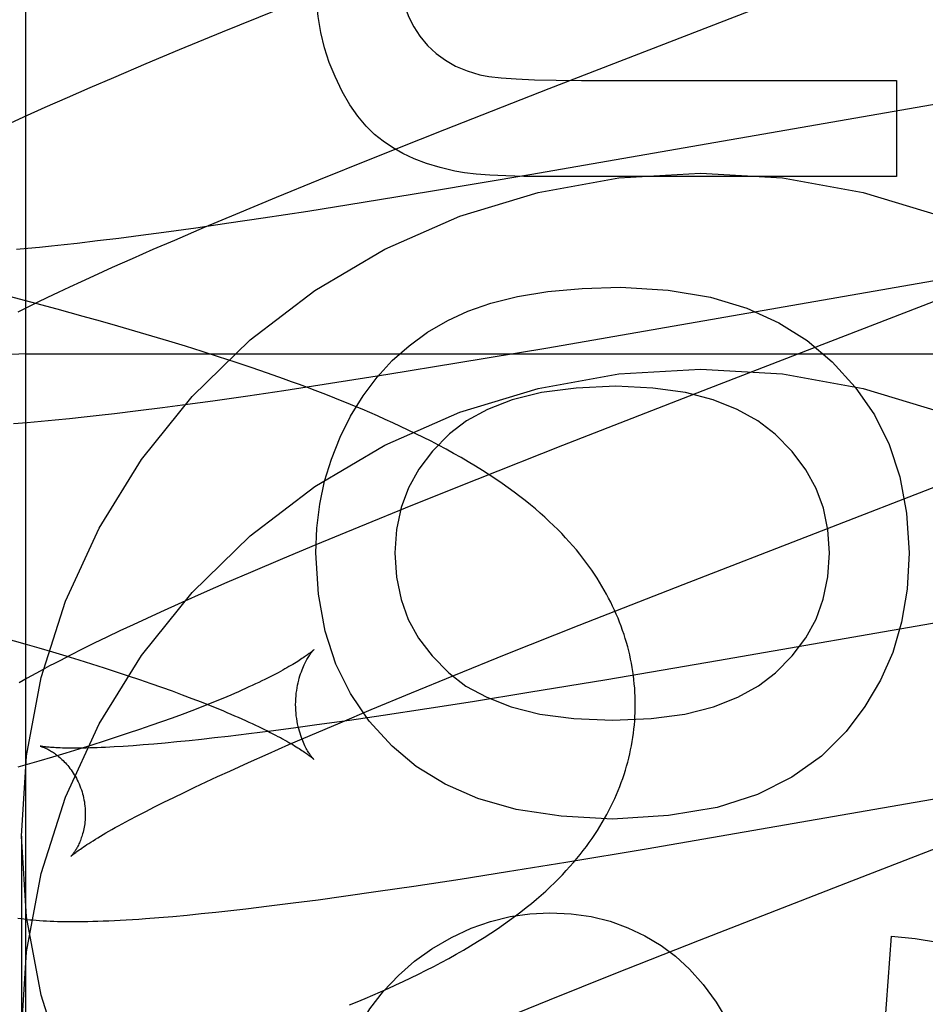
# Model space of a CAD drawing. Header units: inches. Extents: x 0 to 288, y 0 to 186.
# Tile 33 of 73: x 98.43 to 98.534, y 95.146 to 95.259. Entities that reach past the tile are written whole.
import ezdxf

# ---------------------------------------------------------------- set-up
doc = ezdxf.new("R2010")
doc.units = ezdxf.units.IN
doc.header["$LTSCALE"] = 15.8474576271
doc.header["$MEASUREMENT"] = 0
doc.linetypes.add('HIDDEN', pattern=[0.2, 0.1, -0.1])
doc.layers.add('DEFAULT_2', color=8, linetype='HIDDEN')

msp = doc.modelspace()

# ---------------------------------------------------------------- linework, layer by layer
at = {"layer": 'DEFAULT_2', "color": 8, "linetype": 'HIDDEN'}
for p, q in [((98.43054492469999, 91.86159390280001), (98.43054492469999, 97.3620979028)), ((98.49066293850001, 95.2512280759), (98.52626233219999, 95.2650234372)), ((98.4592588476, 95.26019495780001), (98.4531132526, 95.2576933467)), ((98.4531132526, 95.2576933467), (98.44816517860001, 95.25564902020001)), ((98.44816517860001, 95.25564902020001), (98.4443333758, 95.25404326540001)), ((98.4443333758, 95.25404326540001), (98.4406232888, 95.2524659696)), ((98.4406232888, 95.2524659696), (98.4379258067, 95.25130284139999)), ((98.49436549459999, 95.2521565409), (98.5305251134, 95.2521565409)), ((98.5305251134, 95.2521565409), (98.5305251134, 95.24110609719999)), ((98.4379258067, 95.25130284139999), (98.43530280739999, 95.250156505)), ((98.4786743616, 95.2465194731), (98.49066293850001, 95.2512280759)), ((98.43530280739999, 95.250156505), (98.4327593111, 95.2490282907)), ((98.54307410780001, 95.2507926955), (98.48842721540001, 95.241296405)), ((98.4327593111, 95.2490282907), (98.43030418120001, 95.2479212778)), ((98.43030418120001, 95.2479212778), (98.42871180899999, 95.2471924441)), ((98.4702728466, 95.243173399), (98.4786743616, 95.2465194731)), ((98.4642104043, 95.2407256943), (98.4702728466, 95.243173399)), ((98.48842721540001, 95.241296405), (98.4770154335, 95.23937797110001)), ((98.5305251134, 95.24110609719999), (98.49012947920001, 95.24110609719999)), ((98.4593461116, 95.2387359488), (98.4642104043, 95.2407256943)), ((98.4546756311, 95.23679880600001), (98.4593461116, 95.2387359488)), ((98.4770154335, 95.23937797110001), (98.4693051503, 95.2381196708)), ((98.4693051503, 95.2381196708), (98.4629330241, 95.2371107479)), ((98.4510929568, 95.23529145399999), (98.4546756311, 95.23679880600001)), ((98.45781943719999, 95.2363265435), (98.4538729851, 95.23574007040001)), ((98.4629330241, 95.2371107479), (98.45781943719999, 95.2363265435)), ((98.4500668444, 95.23519276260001), (98.44641190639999, 95.23468707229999)), ((98.4476585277, 95.2338255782), (98.4510929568, 95.23529145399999)), ((98.4538729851, 95.23574007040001), (98.4500668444, 95.23519276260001)), ((98.44377651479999, 95.2343365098), (98.441236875, 95.23401155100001)), ((98.44641190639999, 95.23468707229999), (98.44377651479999, 95.2343365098)), ((98.43212734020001, 95.23298278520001), (98.4307855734, 95.23285513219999)), ((98.4335217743, 95.2331231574), (98.43212734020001, 95.23298278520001)), ((98.4349675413, 95.2332761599), (98.4335217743, 95.2331231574)), ((98.43646328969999, 95.23344166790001), (98.4349675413, 95.2332761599)), ((98.43879765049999, 95.2337130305), (98.43646328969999, 95.23344166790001)), ((98.441236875, 95.23401155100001), (98.43879765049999, 95.2337130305)), ((98.4451863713, 95.2327555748), (98.4476585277, 95.2338255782)), ((98.4307855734, 95.23285513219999), (98.4294977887, 95.2327402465)), ((98.4428079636, 95.2317125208), (98.4451863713, 95.2327555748)), ((98.4383497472, 95.2297138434), (98.4405276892, 95.2306980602)), ((98.4405276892, 95.2306980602), (98.4428079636, 95.2317125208)), ((98.49049151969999, 95.22145826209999), (98.5463815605, 95.2311661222)), ((98.43695678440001, 95.2290753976), (98.4383497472, 95.2297138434)), ((98.4343180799, 95.2278435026), (98.43561250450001, 95.2284517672)), ((98.43561250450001, 95.2284517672), (98.43695678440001, 95.2290753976)), ((98.43113236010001, 95.2266811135), (98.4280950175, 95.22747486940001)), ((98.4330746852, 95.2272511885), (98.4343180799, 95.2278435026)), ((98.5367240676, 95.227513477), (98.5089871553, 95.2167779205)), ((98.43074591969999, 95.22611707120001), (98.4318835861, 95.2266754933)), ((98.4341509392, 95.2258751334), (98.43113236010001, 95.2266811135)), ((98.4318835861, 95.2266754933), (98.4330746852, 95.2272511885)), ((98.42966264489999, 95.2255765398), (98.43074591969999, 95.22611707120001)), ((98.4371482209, 95.2250562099), (98.4341509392, 95.2258751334)), ((98.43913378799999, 95.2245025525), (98.4371482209, 95.2250562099)), ((98.44110865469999, 95.2239423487), (98.43913378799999, 95.2245025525)), ((98.44307218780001, 95.2233752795), (98.44110865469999, 95.2239423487)), ((98.44502368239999, 95.22280102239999), (98.44307218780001, 95.2233752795)), ((98.4469624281, 95.22221923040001), (98.44502368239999, 95.22280102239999)), ((98.4488878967, 95.22162947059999), (98.4469624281, 95.22221923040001)), ((98.4507997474, 95.22103121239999), (98.4488878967, 95.22162947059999)), ((98.43054492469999, 95.22076975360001), (98.93054492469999, 95.22076975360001)), ((98.4526976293, 95.2204238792), (98.4507997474, 95.22103121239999)), ((98.4800327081, 95.219703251), (98.49049151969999, 95.22145826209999)), ((98.454581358, 95.2198067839), (98.4526976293, 95.2204238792)), ((98.4564510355, 95.2191790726), (98.454581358, 95.2198067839)), ((98.4721154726, 95.21841249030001), (98.4800327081, 95.219703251)), ((98.458306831, 95.2185397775), (98.4564510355, 95.2191790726)), ((98.4655273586, 95.2173713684), (98.4721154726, 95.21841249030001)), ((98.4602017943, 95.21655724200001), (98.4655273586, 95.2173713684)), ((98.45606252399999, 95.21594501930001), (98.4602017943, 95.21655724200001)), ((98.5089871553, 95.2167779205), (98.4921792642, 95.2102217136)), ((98.4462434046, 95.2145854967), (98.4491047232, 95.2149660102)), ((98.4491047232, 95.2149660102), (98.4520395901, 95.2153704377)), ((98.4520395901, 95.2153704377), (98.45606252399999, 95.21594501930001)), ((98.438974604, 95.21369421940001), (98.4407400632, 95.21389928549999)), ((98.4407400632, 95.21389928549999), (98.4434549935, 95.21422959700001)), ((98.4434549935, 95.21422959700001), (98.4462434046, 95.2145854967)), ((98.4307206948, 95.21286682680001), (98.4323120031, 95.213006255)), ((98.4323120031, 95.213006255), (98.433923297, 95.2131583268)), ((98.433923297, 95.2131583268), (98.435565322, 95.2133233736)), ((98.435565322, 95.2133233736), (98.43724868, 95.2135020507)), ((98.43724868, 95.2135020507), (98.438974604, 95.21369421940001)), ((98.4921792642, 95.2102217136), (98.4823549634, 95.2063348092)), ((98.5060483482, 95.1942786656), (98.54048692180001, 95.2076251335)), ((98.4823549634, 95.2063348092), (98.47494919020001, 95.2033632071)), ((98.47494919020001, 95.2033632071), (98.46881162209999, 95.2008642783)), ((98.46881162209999, 95.2008642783), (98.4638703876, 95.1988222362)), ((98.4638703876, 95.1988222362), (98.46004407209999, 95.1972183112)), ((98.46004407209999, 95.1972183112), (98.4563394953, 95.1956428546)), ((98.4563394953, 95.1956428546), (98.45364559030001, 95.1944808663)), ((98.45364559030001, 95.1944808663), (98.4510279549, 95.19333645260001)), ((98.4941001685, 95.189583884), (98.5060483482, 95.1942786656)), ((98.55988730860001, 95.1941760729), (98.50999092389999, 95.18549443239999)), ((98.4510279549, 95.19333645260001), (98.4484877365, 95.19220924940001)), ((98.4460287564, 95.19109999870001), (98.4444390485, 95.1903720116)), ((98.4484877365, 95.19220924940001), (98.4460287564, 95.19109999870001)), ((98.4444390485, 95.1903720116), (98.44288615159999, 95.1896515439)), ((98.44136319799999, 95.1889349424), (98.4398672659, 95.1882201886)), ((98.44288615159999, 95.1896515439), (98.44136319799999, 95.1889349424)), ((98.48573133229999, 95.1862488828), (98.4941001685, 95.189583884)), ((98.4279830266, 95.1881357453), (98.4304381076, 95.1874394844)), ((98.4398672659, 95.1882201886), (98.43840994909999, 95.18751217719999)), ((98.4304381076, 95.1874394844), (98.4320379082, 95.1869764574)), ((98.4320379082, 95.1869764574), (98.4336065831, 95.1865147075)), ((98.43701253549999, 95.1868209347), (98.43569195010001, 95.18615502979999)), ((98.43840994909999, 95.18751217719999), (98.43701253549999, 95.1868209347)), ((98.4336065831, 95.1865147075), (98.435142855, 95.18605454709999)), ((98.43569195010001, 95.18615502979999), (98.43445332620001, 95.18551764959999)), ((98.435142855, 95.18605454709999), (98.4366455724, 95.1855962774)), ((98.4366455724, 95.1855962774), (98.43811367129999, 95.18514019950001)), ((98.4796948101, 95.1838099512), (98.48573133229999, 95.1862488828)), ((98.50999092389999, 95.18549443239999), (98.49727238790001, 95.18333078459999)), ((98.43811367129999, 95.18514019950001), (98.4395461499, 95.1846866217)), ((98.4395461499, 95.1846866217), (98.44094207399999, 95.1842358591)), ((98.44094207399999, 95.1842358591), (98.4423005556, 95.1837882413)), ((98.4423005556, 95.1837882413), (98.44362080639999, 95.18334409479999)), ((98.44362080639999, 95.18334409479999), (98.4449022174, 95.18290371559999)), ((98.4748527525, 95.1818277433), (98.4796948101, 95.1838099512)), ((98.49727238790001, 95.18333078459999), (98.4883223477, 95.1818506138)), ((98.4449022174, 95.18290371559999), (98.4461438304, 95.182467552)), ((98.4461438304, 95.182467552), (98.4473437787, 95.18203642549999)), ((98.4473437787, 95.18203642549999), (98.4485003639, 95.1816111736)), ((98.4485003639, 95.1816111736), (98.4496134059, 95.1811921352)), ((98.4496134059, 95.1811921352), (98.4506834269, 95.1807794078)), ((98.47020482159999, 95.17989826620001), (98.4748527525, 95.1818277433)), ((98.4883223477, 95.1818506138), (98.4818392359, 95.1808089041)), ((98.45069015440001, 95.1801824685), (98.44962007, 95.1797696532)), ((98.4517168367, 95.18058851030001), (98.45069015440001, 95.1801824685)), ((98.4666403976, 95.178397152), (98.47020482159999, 95.17989826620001)), ((98.4766184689, 95.17999369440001), (98.4715868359, 95.1792324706)), ((98.4818392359, 95.1808089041), (98.4766184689, 95.17999369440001)), ((98.44734973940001, 95.1789249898), (98.44615034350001, 95.1784940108)), ((98.4485065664, 95.179350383), (98.44734973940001, 95.1789249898)), ((98.44962007, 95.1797696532), (98.4485065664, 95.179350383)), ((98.4677120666, 95.1786658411), (98.4639829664, 95.17813959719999)), ((98.4715868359, 95.1792324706), (98.4677120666, 95.1786658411)), ((98.44362821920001, 95.17761767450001), (98.44230772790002, 95.17717339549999)), ((98.4449094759, 95.17805805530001), (98.44362821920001, 95.17761767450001)), ((98.44615034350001, 95.1784940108), (98.4449094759, 95.17805805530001)), ((98.4612883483, 95.17777286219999), (98.4586864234, 95.17743113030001)), ((98.4639829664, 95.17813959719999), (98.4612883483, 95.17777286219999)), ((98.4632242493, 95.17693755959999), (98.4666403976, 95.178397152)), ((98.4409491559, 95.17672569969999), (98.4395533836, 95.1762749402)), ((98.44230772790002, 95.17717339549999), (98.4409491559, 95.17672569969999)), ((98.4507413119, 95.17648316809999), (98.44929679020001, 95.1763303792)), ((98.4522357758, 95.1766484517), (98.4507413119, 95.17648316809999)), ((98.4537788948, 95.1768260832), (98.4522357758, 95.1766484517)), ((98.45618179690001, 95.1771152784), (98.4537788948, 95.1768260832)), ((98.4586864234, 95.17743113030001), (98.45618179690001, 95.1771152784)), ((98.4607658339, 95.17587231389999), (98.4632242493, 95.17693755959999)), ((98.4366529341, 95.1753652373), (98.4351499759, 95.1749068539)), ((98.43812106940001, 95.17582136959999), (98.4366529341, 95.1753652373)), ((98.4395533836, 95.1762749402), (98.43812106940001, 95.17582136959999)), ((98.44286993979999, 95.17575684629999), (98.44175323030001, 95.17568022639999)), ((98.4440448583, 95.17584608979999), (98.44286993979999, 95.17575684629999)), ((98.44527630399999, 95.175948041), (98.4440448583, 95.17584608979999)), ((98.4465629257, 95.17606274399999), (98.44527630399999, 95.175948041)), ((98.44790353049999, 95.17619020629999), (98.4465629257, 95.17606274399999)), ((98.44929679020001, 95.1763303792), (98.44790353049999, 95.17619020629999)), ((98.458401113, 95.1748340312), (98.4607658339, 95.17587231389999)), ((98.43361345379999, 95.17444658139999), (98.4320446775, 95.1739847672)), ((98.4351499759, 95.1749068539), (98.43361345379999, 95.17444658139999)), ((98.4561344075, 95.17382433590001), (98.458401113, 95.1748340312)), ((98.4539699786, 95.1728449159), (98.4561344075, 95.17382433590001)), ((98.5017757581, 95.1639050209), (98.5578954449, 95.17364082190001)), ((98.451250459, 95.17158920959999), (98.4525859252, 95.17220966)), ((98.4525859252, 95.17220966), (98.4539699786, 95.1728449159)), ((98.44873000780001, 95.17039498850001), (98.44996475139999, 95.17098411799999)), ((98.44996475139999, 95.17098411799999), (98.451250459, 95.17158920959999)), ((98.4464182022, 95.1692672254), (98.44754746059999, 95.16982247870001)), ((98.44754746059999, 95.16982247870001), (98.44873000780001, 95.17039498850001)), ((98.55238857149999, 95.17067330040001), (98.5246676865, 95.1599440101)), ((98.44432359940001, 95.1682111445), (98.4453431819, 95.1687298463)), ((98.4453431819, 95.1687298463), (98.4464182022, 95.1692672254)), ((98.4424566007, 95.1672339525), (98.44336101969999, 95.1677121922)), ((98.44336101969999, 95.1677121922), (98.44432359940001, 95.1682111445)), ((98.4300449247, 95.16534713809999), (98.4300449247, 95.14285513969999)), ((98.4925829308, 95.1623792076), (98.5017757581, 95.1639050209)), ((98.485870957, 95.1612961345), (98.4925829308, 95.1623792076)), ((98.4804246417, 95.1604417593), (98.485870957, 95.1612961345)), ((98.4710208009, 95.15903320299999), (98.4751320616, 95.1596372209)), ((98.4751320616, 95.1596372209), (98.4804246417, 95.1604417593)), ((98.5246676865, 95.1599440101), (98.5078752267, 95.153393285)), ((98.4641147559, 95.1580696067), (98.4670275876, 95.15846734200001)), ((98.4670275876, 95.15846734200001), (98.4710208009, 95.15903320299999)), ((98.4558240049, 95.15702505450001), (98.4585115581, 95.1573474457)), ((98.4585115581, 95.1573474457), (98.4612760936, 95.1576960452)), ((98.4612760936, 95.1576960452), (98.4641147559, 95.1580696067)), ((98.44584638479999, 95.15602088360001), (98.4474452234, 95.1561561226)), ((98.4474452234, 95.1561561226), (98.4490672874, 95.15630489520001)), ((98.4490672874, 95.15630489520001), (98.45070961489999, 95.1564660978)), ((98.45070961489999, 95.1564660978), (98.4523784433, 95.15663965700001)), ((98.4523784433, 95.15663965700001), (98.4540809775, 95.15682583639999)), ((98.4540809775, 95.15682583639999), (98.4558240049, 95.15702505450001)), ((98.52911310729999, 95.1424499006), (98.529972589, 95.1538686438)), ((98.5078752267, 95.153393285), (98.49806143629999, 95.1495100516)), ((98.49806143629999, 95.1495100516), (98.4906642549, 95.14654144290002)), ((98.4906642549, 95.14654144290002), (98.4845341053, 95.1440450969))]:
    msp.add_line(p, q, dxfattribs=at)
for points in [[(98.4733695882, 95.2656013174), (98.4734554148, 95.2638525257), (98.4736752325, 95.2622519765), (98.4740342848, 95.2608053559), (98.4745168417, 95.259495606), (98.47510717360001, 95.2583056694), (98.4758105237, 95.25724123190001)], [(98.4660639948, 95.2525862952), (98.46540699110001, 95.2542131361), (98.464863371, 95.2559049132), (98.464431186, 95.25765726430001), (98.4641162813, 95.2594832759), (98.46392450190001, 95.2613960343), (98.4638538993, 95.26339117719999)], [(98.4758105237, 95.25724123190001), (98.47669524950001, 95.2561801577), (98.4776728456, 95.2552528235), (98.47873184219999, 95.25446374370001), (98.4799066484, 95.2537993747), (98.4812316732, 95.2532461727), (98.48269544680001, 95.25280865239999)], [(98.4715892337, 95.2451579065), (98.4705970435, 95.24595012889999), (98.46963039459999, 95.2469146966), (98.46868648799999, 95.2480459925), (98.4677737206, 95.24936086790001), (98.4669004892, 95.25087617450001), (98.4660639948, 95.2525862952)], [(98.48269544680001, 95.25280865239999), (98.48374286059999, 95.2526104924), (98.485135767, 95.2524479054), (98.48686146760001, 95.2523206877), (98.4889580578, 95.2522294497), (98.49146363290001, 95.25217480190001), (98.49436549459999, 95.2521565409)], [(98.4798059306, 95.241731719), (98.4781219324, 95.24213810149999), (98.4765668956, 95.24261457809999), (98.4751437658, 95.2431651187), (98.47384370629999, 95.2437778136), (98.4726578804, 95.2444407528), (98.4715892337, 95.2451579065)], [(98.4300449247, 95.16534713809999), (98.4306280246, 95.17459196), (98.4323114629, 95.18357199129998), (98.4351194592, 95.1923495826), (98.4389793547, 95.2007376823), (98.4438572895, 95.2086041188), (98.4496610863, 95.2158466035), (98.4563254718, 95.22234471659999), (98.4637358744, 95.2280206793), (98.4717994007, 95.2327728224), (98.48038574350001, 95.2365523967), (98.4893797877, 95.2392823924), (98.4986430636, 95.2409459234), (98.50804492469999, 95.2414951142), (98.5174467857, 95.2409459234), (98.5267100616, 95.2392823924), (98.5357041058, 95.2365523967)], [(98.49012947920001, 95.24110609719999), (98.48776228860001, 95.24112367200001), (98.4856619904, 95.24117608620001), (98.48383632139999, 95.2412634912), (98.48226207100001, 95.2413854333), (98.4809160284, 95.24154145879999), (98.4798059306, 95.241731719)], [(98.4790176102, 95.22459175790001), (98.48129907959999, 95.22566023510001), (98.48397160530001, 95.2265683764), (98.4870180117, 95.2273286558), (98.4904898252, 95.22790365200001), (98.4944385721, 95.228255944), (98.4988470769, 95.2283980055)], [(98.4988470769, 95.2283980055), (98.5043240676, 95.2280606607), (98.5091781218, 95.22726877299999), (98.51336062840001, 95.22600403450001), (98.5170174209, 95.224321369), (98.5202943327, 95.2222757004), (98.52314275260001, 95.2198487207)], [(98.46784436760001, 95.2136026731), (98.46928624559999, 95.2159401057), (98.4708879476, 95.2180657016), (98.4726416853, 95.2199705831), (98.4745708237, 95.2216813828), (98.47669872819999, 95.2232247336), (98.4790176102, 95.22459175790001)], [(98.52314275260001, 95.2198487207), (98.525809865, 95.2169127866), (98.5279962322, 95.21373363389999), (98.5296978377, 95.2103549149), (98.5309267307, 95.2066456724), (98.5316949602, 95.2024749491), (98.53199850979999, 95.1978863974)], [(98.4300449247, 95.14285513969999), (98.4306280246, 95.1520999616), (98.4323114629, 95.16107999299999), (98.4351194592, 95.1698575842), (98.4389793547, 95.17824568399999), (98.4438572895, 95.1861121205), (98.4496610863, 95.1933546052), (98.4563254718, 95.1998527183), (98.4637358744, 95.205528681), (98.4717994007, 95.210280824), (98.48038574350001, 95.21406039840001), (98.4893797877, 95.216790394), (98.4986430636, 95.218453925), (98.50804492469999, 95.21900311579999), (98.5174467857, 95.218453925), (98.5267100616, 95.216790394), (98.5357041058, 95.21406039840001)], [(98.50054380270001, 95.18047961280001), (98.5005399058, 95.1809253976), (98.5005270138, 95.1814048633), (98.50050511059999, 95.18188406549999), (98.5004741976, 95.1823629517), (98.5004342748, 95.1828414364), (98.5003853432, 95.18331946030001), (98.5003274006, 95.1837969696), (98.50026044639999, 95.18427386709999), (98.5001844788, 95.184750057), (98.5000994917, 95.1852254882), (98.50000547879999, 95.18570010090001), (98.49990242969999, 95.1861738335), (98.4997903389, 95.1866465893), (98.4996691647, 95.18711842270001), (98.49953886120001, 95.1875893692), (98.49939939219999, 95.18805939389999), (98.4992507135, 95.18852846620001), (98.4990927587, 95.18899661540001), (98.4989254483, 95.189463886), (98.49874873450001, 95.1899302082), (98.49856256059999, 95.1903955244), (98.4983668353, 95.190859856), (98.49816146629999, 95.19132321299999), (98.4979463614, 95.19178558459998), (98.49772144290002, 95.192246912), (98.49748651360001, 95.192707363), (98.4972413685, 95.19316708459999), (98.4969858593, 95.19362608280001), (98.4967198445, 95.1940843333), (98.49644300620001, 95.1945420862), (98.4961551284, 95.1949993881), (98.4958556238, 95.1954568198), (98.49554396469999, 95.1959147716), (98.49521944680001, 95.19637380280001), (98.4948812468, 95.1968345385), (98.49452884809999, 95.19729709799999), (98.4941613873, 95.1977619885), (98.4937788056, 95.19822865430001), (98.49338076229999, 95.1986969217), (98.49296723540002, 95.1991662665), (98.4925381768, 95.19963624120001), (98.4920933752, 95.2001066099), (98.4916328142, 95.20057696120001), (98.4911558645, 95.20104752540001), (98.49066213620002, 95.20151826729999), (98.4901506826, 95.2019896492), (98.489620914, 95.2024617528), (98.48907099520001, 95.202935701), (98.4884993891, 95.2034122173), (98.4879038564, 95.2038924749), (98.4872811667, 95.2043782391), (98.4866317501, 95.2048683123), (98.485954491, 95.205362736), (98.48525076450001, 95.2058597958), (98.4845215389, 95.2063582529), (98.4837675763, 95.20685715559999), (98.4829894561, 95.20735579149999), (98.482189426, 95.20785252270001), (98.4813691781, 95.2083462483), (98.480532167, 95.2088349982), (98.47968185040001, 95.20931704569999), (98.4788216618, 95.20979089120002), (98.4779564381, 95.2102544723), (98.4770871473, 95.2107079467), (98.47621697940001, 95.21115035), (98.4753448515, 95.2115829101), (98.47447073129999, 95.21200624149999), (98.47359448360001, 95.2124209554), (98.4727159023, 95.2128276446), (98.4718349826, 95.2132267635), (98.47095158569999, 95.2136187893), (98.47006575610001, 95.21400408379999), (98.46917745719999, 95.214383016), (98.46828668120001, 95.2147559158), (98.467393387, 95.2151231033), (98.46649754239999, 95.2154848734), (98.4655990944, 95.2158415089), (98.46469797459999, 95.2161932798), (98.46379409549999, 95.2165404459), (98.4628873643, 95.2168832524), (98.46197766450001, 95.2172219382), (98.4610648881, 95.21755672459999), (98.46014888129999, 95.2178878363), (98.458306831, 95.2185397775)], [(98.4982945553, 95.2170405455), (98.49374032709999, 95.21682275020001), (98.48976817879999, 95.2163031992), (98.4864083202, 95.21545989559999), (98.4835701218, 95.21435883), (98.481162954, 95.21306599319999), (98.4792170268, 95.2115593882)], [(98.51658923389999, 95.2115153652), (98.5146198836, 95.21305416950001), (98.5122489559, 95.21436583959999), (98.50950488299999, 95.2154691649), (98.5063023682, 95.21630777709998), (98.5025561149, 95.2168253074), (98.4982945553, 95.2170405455)], [(98.42914027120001, 95.21274026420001), (98.4307206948, 95.21286682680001)], [(98.4638538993, 95.1978863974), (98.4639743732, 95.2007278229), (98.464312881, 95.2034732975), (98.46486960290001, 95.2061161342), (98.4656439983, 95.2086763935), (98.4666355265, 95.21117413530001), (98.46784436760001, 95.2136026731)], [(98.4792170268, 95.2115593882), (98.4772529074, 95.2095814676), (98.4756706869, 95.2075121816), (98.4744841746, 95.20537871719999), (98.4736519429, 95.203099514), (98.473132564, 95.20059301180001), (98.4729398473, 95.1978863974)], [(98.5228511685, 95.1978863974), (98.522662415, 95.2005512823), (98.52214673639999, 95.2030323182), (98.5213182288, 95.20530466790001), (98.52013460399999, 95.2074428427), (98.5185535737, 95.2095213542), (98.51658923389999, 95.2115153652)], [(98.4726181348, 95.1757086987), (98.47000291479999, 95.1785850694), (98.467849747, 95.18174097), (98.4661588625, 95.18513099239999), (98.46492956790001, 95.1888913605), (98.4641611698, 95.1931582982), (98.4638538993, 95.1978863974)], [(98.4729398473, 95.1978863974), (98.4731346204, 95.1951090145), (98.4736519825, 95.19255309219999), (98.4744808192, 95.1902452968), (98.4756544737, 95.18810562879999), (98.477206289, 95.1860540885), (98.4791251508, 95.1841173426)], [(98.516652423, 95.1841326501), (98.51857452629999, 95.1860857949), (98.52012930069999, 95.1881475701), (98.5213057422, 95.19029263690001), (98.5221368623, 95.1925970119), (98.52265567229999, 95.1951367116), (98.5228511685, 95.1978863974)], [(98.53199850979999, 95.1978863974), (98.5317509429, 95.1937436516), (98.5311193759, 95.1899279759), (98.53010444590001, 95.1864734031), (98.5287042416, 95.1832778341), (98.52691685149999, 95.18023916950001), (98.524742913, 95.1773914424)], [(98.4636436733, 95.186788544), (98.46363963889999, 95.1867845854), (98.4636298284, 95.1867751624), (98.4636140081, 95.18676030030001), (98.46359204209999, 95.18674011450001), (98.4635637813, 95.1867147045), (98.46352903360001, 95.18668412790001), (98.4634876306, 95.1866484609), (98.4634394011, 95.1866077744), (98.4633841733, 95.1865621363), (98.4633218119, 95.18651164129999), (98.4632521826, 95.1864563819), (98.4631751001, 95.1863964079), (98.4630904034, 95.18633178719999), (98.4629978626, 95.1862625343), (98.4628972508, 95.18618866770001), (98.4627883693, 95.1861102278), (98.4626709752, 95.1860272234), (98.46254495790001, 95.18593975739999), (98.4624101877, 95.18584791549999), (98.4622664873, 95.1857517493), (98.4621136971, 95.1856513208), (98.4619516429, 95.1855466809), (98.46178014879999, 95.18543787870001), (98.4615990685, 95.18532498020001), (98.46140823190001, 95.18520803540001), (98.4612075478, 95.18508714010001), (98.46099691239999, 95.184962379), (98.46077621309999, 95.1848338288), (98.46054535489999, 95.1847015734), (98.4603041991, 95.18456566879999), (98.46005262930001, 95.1844261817), (98.45979049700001, 95.18428315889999), (98.4595176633, 95.1841366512), (98.4592339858, 95.183986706), (98.4589393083, 95.1838333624), (98.45863353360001, 95.1836766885), (98.4583165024, 95.1835167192), (98.4579882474, 95.18335358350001), (98.4576487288, 95.1831873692), (98.4572980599, 95.1830182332), (98.4569363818, 95.1828463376), (98.4565636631, 95.182671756), (98.45618001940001, 95.1824946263), (98.45578519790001, 95.182314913), (98.45537901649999, 95.1821326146), (98.4549613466, 95.1819477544), (98.45453192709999, 95.1817602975), (98.45409095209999, 95.18157040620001), (98.45363849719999, 95.1813781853), (98.45317471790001, 95.18118376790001), (98.45269980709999, 95.18098729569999), (98.45221380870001, 95.1807888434), (98.4517168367, 95.18058851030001)], [(98.4615438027, 95.18047964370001), (98.4615483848, 95.18080130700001), (98.46156279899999, 95.18113439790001), (98.4615866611, 95.1814624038), (98.4616194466, 95.1817838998), (98.4616605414, 95.1820977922), (98.461709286, 95.18240320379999), (98.4617649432, 95.18269925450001), (98.4618267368, 95.1829852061), (98.46189383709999, 95.1832603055), (98.4619654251, 95.18352408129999), (98.46204063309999, 95.18377599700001), (98.4621186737, 95.1840158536), (98.46219870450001, 95.18424333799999), (98.4622800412, 95.1844585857), (98.46236193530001, 95.18466150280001), (98.46244392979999, 95.18485266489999), (98.46252556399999, 95.18503250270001), (98.46260640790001, 95.185201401), (98.4626860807, 95.18535975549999), (98.4627642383, 95.1855079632), (98.4628405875, 95.1856464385), (98.4629148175, 95.1857754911), (98.4629866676, 95.1858954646), (98.46305586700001, 95.18600664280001), (98.46312218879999, 95.1861093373), (98.46318538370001, 95.1862037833), (98.4632452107, 95.18629019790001), (98.46330152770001, 95.1863689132), (98.46335422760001, 95.1864402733), (98.4634030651, 95.18650440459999), (98.46344781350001, 95.18656144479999), (98.4634883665, 95.1866116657), (98.4635246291, 95.18665533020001), (98.4635564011, 95.18669255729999), (98.46358352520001, 95.1867235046), (98.46360581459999, 95.18674828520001), (98.46362306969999, 95.1867669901), (98.463635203, 95.1867798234), (98.4636421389, 95.1867869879)], [(98.43445332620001, 95.18551764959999), (98.4338637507, 95.1852093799), (98.43329334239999, 95.1849078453), (98.4327416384, 95.1846129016), (98.43220818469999, 95.1843244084), (98.43169247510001, 95.1840421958), (98.4311941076, 95.18376614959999), (98.4307123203, 95.18349595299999), (98.4302465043, 95.1832313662), (98.42979590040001, 95.1829720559)], [(98.4791251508, 95.1841173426), (98.4810812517, 95.1826050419), (98.4834794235, 95.181313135), (98.48629257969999, 95.1802215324), (98.4896019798, 95.1793905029), (98.49348888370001, 95.17888031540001), (98.4979262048, 95.1786708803)], [(98.4979262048, 95.1786708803), (98.5023531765, 95.1788799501), (98.50622688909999, 95.1793904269), (98.5095183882, 95.18022192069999), (98.5123145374, 95.18131560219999), (98.5147022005, 95.18261264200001), (98.516652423, 95.1841326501)], [(98.4506834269, 95.1807794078), (98.45171044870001, 95.180373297), (98.4522076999, 95.18017288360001), (98.452694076, 95.17997430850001), (98.45316931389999, 95.1797777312), (98.45363323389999, 95.17958328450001), (98.4540856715, 95.17939110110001), (98.4545263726, 95.17920135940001), (98.4549555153, 95.1790140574), (98.45537311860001, 95.1788292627), (98.4557794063, 95.1786469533), (98.45617460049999, 95.1784671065), (98.45655869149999, 95.17828980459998), (98.4569317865, 95.1781150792), (98.45729377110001, 95.17794306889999), (98.45764460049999, 95.17777388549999), (98.45798423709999, 95.17760764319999), (98.45831264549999, 95.1774444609), (98.4586298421, 95.17728443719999), (98.45893580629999, 95.17712769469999), (98.45923066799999, 95.1769742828), (98.4595145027, 95.17682428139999), (98.4597874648, 95.1766777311), (98.4600496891, 95.1765346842), (98.4603013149, 95.17639519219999), (98.4605424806, 95.17625930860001), (98.46077332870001, 95.17612708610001), (98.460994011, 95.17599857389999), (98.461204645, 95.1758738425), (98.46140536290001, 95.17575295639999), (98.4615962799, 95.17563599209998), (98.4617775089, 95.17552303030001), (98.46194919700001, 95.1754141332), (98.4621114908, 95.17530936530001), (98.46226452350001, 95.1752088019), (98.4624084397, 95.17511251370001), (98.4625433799, 95.1750205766), (98.4626694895, 95.17493306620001), (98.462786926, 95.17485005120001), (98.4628958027, 95.1747716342), (98.4629964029, 95.1746977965), (98.46308895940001, 95.1746285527), (98.4631736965, 95.1745639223), (98.4632508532, 95.1745039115), (98.4633205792, 95.1744485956), (98.4633830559, 95.1743980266), (98.4636335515, 95.17418053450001)], [(98.4636335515, 95.17418053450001), (98.4636394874, 95.1741748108), (98.46364364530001, 95.1741707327), (98.4636354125, 95.1741792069), (98.4636233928, 95.17419191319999), (98.4636062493, 95.17421048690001), (98.4635840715, 95.1742351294), (98.4635570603, 95.1742659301), (98.4635254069, 95.17430299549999), (98.4634892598, 95.17434649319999), (98.46344881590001, 95.17439654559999), (98.4634041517, 95.17445343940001), (98.4633553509, 95.17451747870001), (98.4633026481, 95.17458879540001), (98.46324628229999, 95.17466752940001), (98.4631863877, 95.1747539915), (98.463123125, 95.1748484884), (98.4630567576, 95.1749512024), (98.462987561, 95.175062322), (98.4629157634, 95.17518214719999), (98.46284165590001, 95.1753109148), (98.46276545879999, 95.1754490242), (98.46268745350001, 95.17559683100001), (98.4626079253, 95.1757547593), (98.4625272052, 95.17592322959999), (98.46244566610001, 95.17610265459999), (98.4623637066, 95.17629349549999), (98.4622818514, 95.176496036), (98.462200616, 95.1767106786), (98.46212069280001, 95.17693744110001), (98.4620427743, 95.17717640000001), (98.4619675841, 95.17742760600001), (98.4618958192, 95.1776912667), (98.4618284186, 95.17796674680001), (98.4617662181, 95.1782536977), (98.4617101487, 95.1785510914), (98.4616610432, 95.1788580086), (98.4616196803, 95.17917334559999), (98.4615867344, 95.17949600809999), (98.4615628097, 95.1798246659), (98.461548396, 95.18015755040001), (98.4615438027, 95.1804796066)], [(98.4677373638, 95.14597675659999), (98.46862586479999, 95.1463445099), (98.4695115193, 95.1467178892), (98.47039452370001, 95.1470972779), (98.4712748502, 95.1474829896), (98.4721530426, 95.1478756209), (98.47302940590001, 95.14827570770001), (98.473904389, 95.1486838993), (98.4747784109, 95.14910088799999), (98.47565158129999, 95.1495272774), (98.4765251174, 95.14996428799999), (98.4773958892, 95.15041100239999), (98.478262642, 95.1508674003), (98.47912164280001, 95.15133209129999), (98.4799700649, 95.1518040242), (98.480805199, 95.152282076), (98.4816244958, 95.1527650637), (98.48242594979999, 95.15325196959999), (98.48320744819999, 95.1537415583), (98.4839679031, 95.1542330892), (98.4847061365, 95.1547256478), (98.48542111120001, 95.1552182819), (98.48611198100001, 95.1557100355), (98.4867777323, 95.1561996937), (98.4874168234, 95.1566854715), (98.4880306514, 95.157167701), (98.4886192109, 95.15764561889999), (98.48918503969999, 95.1581205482), (98.4897300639, 95.15859348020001), (98.4902552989, 95.1590647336), (98.49076209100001, 95.1595349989), (98.4912508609, 95.16000416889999), (98.4917222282, 95.1604723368), (98.4921767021, 95.16093951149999), (98.4926147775, 95.161405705), (98.4930369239, 95.1618709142), (98.49344359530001, 95.16233513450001), (98.4938351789, 95.1627983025), (98.49421200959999, 95.16326030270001), (98.4945745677, 95.1637212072), (98.4949232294, 95.1641809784), (98.4952585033, 95.1646397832), (98.4955807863, 95.1650976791), (98.4958906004, 95.16555494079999), (98.4961884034, 95.16601180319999), (98.4964745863, 95.1664684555), (98.4967495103, 95.16692509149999), (98.4970135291, 95.1673819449), (98.49726699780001, 95.1678393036), (98.49751010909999, 95.1682972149), (98.4977430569, 95.1687557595), (98.4979660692, 95.16921512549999), (98.49817937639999, 95.169675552), (98.4983830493, 95.1701369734), (98.4985771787, 95.1705993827), (98.4987618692, 95.1710628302), (98.4989372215, 95.1715273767), (98.49910328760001, 95.17199297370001), (98.4992601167, 95.17245958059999), (98.49940777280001, 95.17292722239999), (98.4995463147, 95.1733959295), (98.4996757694, 95.1738656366), (98.499796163, 95.174336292), (98.4999075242, 95.174807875), (98.50000987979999, 95.1752803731), (98.5001032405, 95.1757537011), (98.5001876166, 95.1762277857), (98.50026301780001, 95.1767025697), (98.5003294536, 95.1771780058), (98.5003869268, 95.1776539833), (98.50043544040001, 95.1781303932), (98.5004750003, 95.1786071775), (98.5005056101, 95.17908427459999), (98.50052727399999, 95.1795615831), (98.5005399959, 95.1800390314), (98.50054380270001, 95.1804796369)], [(98.524742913, 95.1773914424), (98.52192969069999, 95.1745523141), (98.5185236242, 95.1721507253), (98.5145900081, 95.17016207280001), (98.5099329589, 95.16866016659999), (98.50435659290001, 95.1677188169), (98.4979262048, 95.1673134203)], [(98.432232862, 95.17570082), (98.4322198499, 95.1757036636), (98.4322090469, 95.1757061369), (98.4322138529, 95.17570485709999), (98.4322285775, 95.1757008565), (98.4322509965, 95.17569444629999), (98.4322807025, 95.1756855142), (98.43231744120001, 95.1756739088), (98.4323609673, 95.1756594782), (98.43241089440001, 95.17564212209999), (98.4324668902, 95.17562173), (98.43252859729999, 95.175598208), (98.4325956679, 95.17557146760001), (98.4326677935, 95.1755414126), (98.4327446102, 95.175507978), (98.43282598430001, 95.1754710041), (98.43291175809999, 95.1754303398), (98.43300166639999, 95.1753858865), (98.4330954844, 95.17533752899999), (98.4331929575, 95.1752851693), (98.43329381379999, 95.17522872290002), (98.4333979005, 95.1751680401), (98.4335049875, 95.1751030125), (98.4336150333, 95.1750334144), (98.4337279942, 95.17495900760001), (98.4338436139, 95.17487968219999), (98.43396167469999, 95.1747953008), (98.43408199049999, 95.1747056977), (98.4342042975, 95.17461075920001), (98.434328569, 95.17451017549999), (98.4344547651, 95.17440362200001), (98.43458257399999, 95.1742909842), (98.4347117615, 95.1741720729), (98.43484198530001, 95.1740467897), (98.43497287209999, 95.1739150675), (98.4351042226, 95.17377666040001), (98.43523584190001, 95.1736313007), (98.43536725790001, 95.1734790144), (98.43549806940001, 95.17331975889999), (98.4356278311, 95.1731535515), (98.43575612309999, 95.1729803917), (98.4358824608, 95.1728004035), (98.4360064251, 95.1726136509), (98.4361274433, 95.1724204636), (98.4362449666, 95.1722212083), (98.4363586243, 95.1720160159), (98.4364680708, 95.17180502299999), (98.43657279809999, 95.1715887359), (98.4366723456, 95.17136767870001), (98.436766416, 95.1711421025), (98.4368547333, 95.1709122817), (98.4369369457, 95.17067880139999), (98.437012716, 95.17044237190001), (98.4370729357, 95.1702357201)], [(98.44175323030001, 95.17568022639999), (98.4406962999, 95.1756160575), (98.44019063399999, 95.17558855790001), (98.4397003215, 95.1755640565), (98.43922549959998, 95.17554250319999), (98.43876625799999, 95.1755238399), (98.4383227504, 95.1755080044), (98.43789509, 95.1754949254), (98.4374833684, 95.1754845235), (98.43708766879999, 95.17547671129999), (98.43670801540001, 95.1754713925), (98.4363444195, 95.17546846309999), (98.43599690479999, 95.1754678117), (98.43566542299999, 95.1754693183), (98.43535009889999, 95.1754728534), (98.4350509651, 95.1754782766), (98.4347680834, 95.1754854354), (98.4345014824, 95.1754941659), (98.4342511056, 95.175504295), (98.4340169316, 95.1755156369), (98.43379871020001, 95.1755280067), (98.43359628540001, 95.17554120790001), (98.4334092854, 95.1755550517), (98.4332374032, 95.17556934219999), (98.43308028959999, 95.17558388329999), (98.4329376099, 95.1755984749), (98.4328090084, 95.1756129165), (98.4326941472, 95.17562700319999), (98.43259261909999, 95.1756405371), (98.4325040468, 95.17565331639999), (98.43242798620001, 95.1756651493), (98.4323640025, 95.1756758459), (98.4323116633, 95.1756852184), (98.432270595, 95.17569307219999), (98.43224016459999, 95.17569926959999), (98.432232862, 95.17570082)], [(98.4979262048, 95.1673134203), (98.4920358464, 95.1676431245), (98.48686847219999, 95.1684247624), (98.48247474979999, 95.16968095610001), (98.47870267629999, 95.17134383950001), (98.47540024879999, 95.1733455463), (98.4726181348, 95.1757086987)], [(98.4320446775, 95.1739847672), (98.4304449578, 95.1735217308), (98.42963389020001, 95.1732898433)], [(98.4370729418, 95.1702356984), (98.4371286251, 95.170025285), (98.43718562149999, 95.1697840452), (98.43723560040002, 95.169542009), (98.43727848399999, 95.1692999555), (98.4373142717, 95.1690585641), (98.4373430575, 95.1688182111), (98.4373649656, 95.1685792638), (98.4373801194, 95.1683424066), (98.43738869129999, 95.16810833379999), (98.4373909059, 95.1678773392), (98.4373870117, 95.16764972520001), (98.4373772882, 95.1674260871), (98.43736205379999, 95.16720700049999), (98.4373416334, 95.1669927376), (98.43731637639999, 95.1667836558), (98.43728664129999, 95.1665799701), (98.43725279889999, 95.16638192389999), (98.43721521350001, 95.16618968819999), (98.4371742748, 95.16600352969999), (98.43713028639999, 95.1658233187), (98.43708354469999, 95.1656489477), (98.4370344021, 95.16548054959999), (98.4369832, 95.1653182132), (98.43693023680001, 95.1651619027), (98.4368758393, 95.1650116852), (98.43682020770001, 95.1648673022), (98.4367635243, 95.1647285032), (98.436706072, 95.16459532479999), (98.43664809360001, 95.1644677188), (98.4365898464, 95.16434568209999), (98.4365316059, 95.16422925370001), (98.4364735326, 95.1641182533), (98.4364157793, 95.1640125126), (98.4363585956, 95.1639120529), (98.4363021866, 95.1638168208), (98.4362468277, 95.163726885), (98.4361927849, 95.1636422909), (98.4361403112, 95.1635630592), (98.4360896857, 95.16348924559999), (98.4360411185, 95.16342079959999), (98.43599480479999, 95.1633576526), (98.4359510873, 95.1632999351), (98.435910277, 95.1632477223), (98.4358727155, 95.16320111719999), (98.43583875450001, 95.1631602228), (98.4358087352, 95.1631251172), (98.4357830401, 95.1630959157), (98.4357619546, 95.16307261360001), (98.4357457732, 95.163055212), (98.4357348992, 95.16304382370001), (98.43572971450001, 95.16303852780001)], [(98.4357306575, 95.1630394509), (98.4357381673, 95.1630467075), (98.4357527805, 95.16306049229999), (98.4357750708, 95.1630810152), (98.4358055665, 95.1631084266), (98.4358448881, 95.1631429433), (98.43589344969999, 95.16318458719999), (98.4359517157, 95.1632334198), (98.4360201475, 95.1632894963), (98.4360992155, 95.1633528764), (98.43618933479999, 95.1634235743), (98.43629094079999, 95.16350162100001), (98.43640442, 95.1635870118), (98.4365301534, 95.16367974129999), (98.43666856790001, 95.16377984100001), (98.43682008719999, 95.1638873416), (98.43698511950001, 95.16400226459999), (98.43716416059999, 95.16412469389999), (98.43735739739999, 95.16425450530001), (98.4375651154, 95.164391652), (98.4377874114, 95.16453597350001), (98.4380243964, 95.16468733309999), (98.43827611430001, 95.16484556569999), (98.43854255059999, 95.16501048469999), (98.4388237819, 95.1651819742), (98.43911978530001, 95.1653598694), (98.439430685, 95.1655441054), (98.4397565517, 95.1657345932), (98.44009742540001, 95.1659312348), (98.4404533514, 95.1661339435), (98.4408242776, 95.1663425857), (98.4412101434, 95.1665570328), (98.4416108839, 95.1667771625), (98.44202637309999, 95.1670028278), (98.4424566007, 95.1672339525)], [(98.4351194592, 95.1383446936), (98.4323114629, 95.1471222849), (98.4306280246, 95.1561023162), (98.4300449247, 95.16534713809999)], [(98.47718976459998, 95.1524349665), (98.479444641, 95.1537392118), (98.4816919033, 95.1547894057), (98.4839228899, 95.1555780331), (98.4861635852, 95.15612763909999), (98.48843997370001, 95.15646076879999), (98.49074339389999, 95.1565699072)], [(98.49074339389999, 95.1565699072), (98.493181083, 95.1564472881), (98.4954850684, 95.1561203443), (98.4976469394, 95.1555869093), (98.4996919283, 95.1548534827), (98.5016452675, 95.15392656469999), (98.5034985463, 95.15280398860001)], [(98.4296418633, 95.1559419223), (98.4299792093, 95.15589540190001), (98.4303219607, 95.15585213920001), (98.43067089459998, 95.1558120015), (98.4310266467, 95.1557748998), (98.43138992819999, 95.1557407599), (98.43176148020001, 95.1557095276), (98.432142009, 95.15568117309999), (98.43253226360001, 95.1556556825), (98.432933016, 95.1556330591), (98.4333450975, 95.1556133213), (98.4337692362, 95.15559650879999), (98.43420625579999, 95.1555826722), (98.4346568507, 95.1555718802), (98.43512178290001, 95.1555642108), (98.4356018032, 95.1555597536), (98.4360977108, 95.1555586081), (98.43661025, 95.1555608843), (98.4371402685, 95.15556670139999), (98.43768836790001, 95.1555761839), (98.43825524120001, 95.1555894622), (98.4388415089, 95.155606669), (98.4394478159, 95.1556279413), (98.44007480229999, 95.15565341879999), (98.44072316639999, 95.15568324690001), (98.44139338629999, 95.15571756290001), (98.4420866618, 95.15575654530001), (98.44280147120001, 95.1558002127), (98.44353729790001, 95.1558486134), (98.44429160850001, 95.1559016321), (98.44584638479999, 95.15602088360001)], [(98.529972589, 95.1538686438), (98.5326876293, 95.1536196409), (98.53524655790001, 95.15317353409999), (98.5376357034, 95.15252976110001), (98.53989608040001, 95.15169000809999), (98.5420687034, 95.1506559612), (98.5441399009, 95.1494270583)], [(98.5034985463, 95.15280398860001), (98.505151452, 95.1515774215), (98.5067591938, 95.15008313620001), (98.5083261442, 95.1483355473), (98.5098391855, 95.1462914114), (98.5112851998, 95.1439074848), (98.51266855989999, 95.1411981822)], [(98.46731740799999, 95.140596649), (98.4686329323, 95.1431944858), (98.47007569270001, 95.145524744), (98.47164127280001, 95.14757086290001), (98.4733429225, 95.149382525), (98.47519389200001, 95.1510094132), (98.47718976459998, 95.1524349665)]]:
    msp.add_lwpolyline(points, dxfattribs=at)
msp.add_arc((98.43054492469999, 94.97076975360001), 0.25, 90, 270, dxfattribs=at)

doc.saveas('drawing.dxf')
